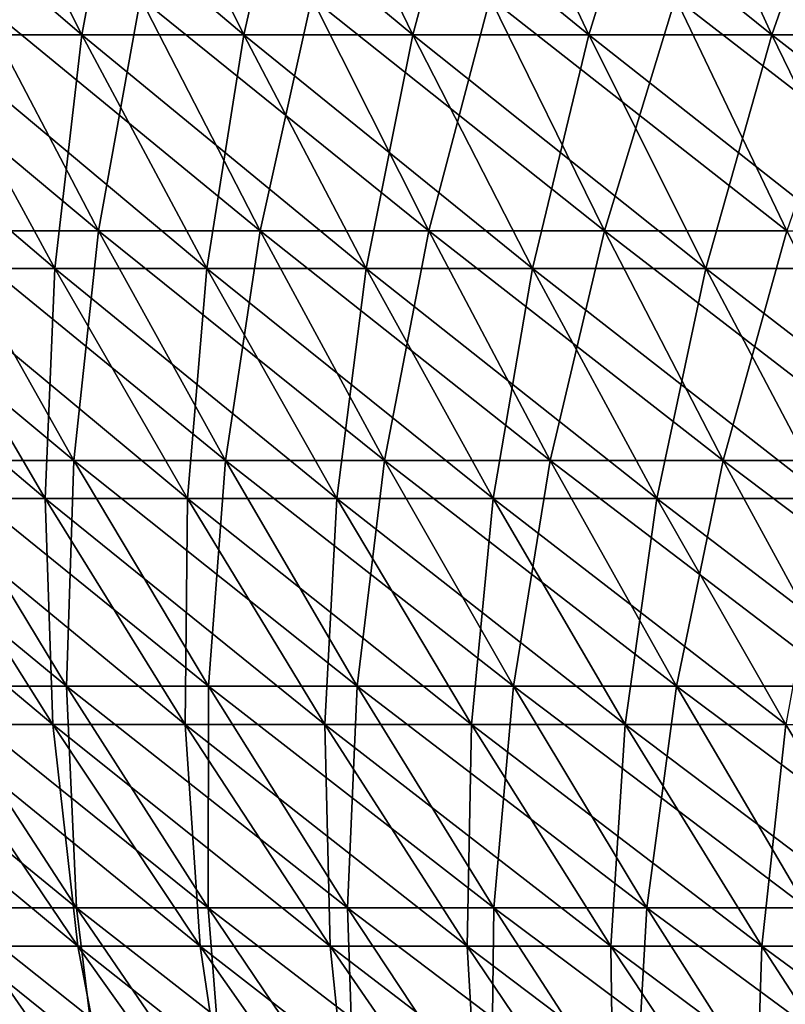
# Model space of a CAD drawing. Header units: millimetres. Extents: x -250 to 250, y 3898 to 4150.
# Tile 62 of 256: x -177 to -159, y 3997 to 4019. Entities that reach past the tile are written whole.
import ezdxf

# ---------------------------------------------------------------- set-up
doc = ezdxf.new("R2010")
doc.units = ezdxf.units.MM
doc.header["$LTSCALE"] = 5.599365
for name, color, linetype in [('2', 7, 'CONTINUOUS'), ('3', 7, 'CONTINUOUS'), ('4', 7, 'CONTINUOUS'), ('5', 7, 'CONTINUOUS')]:
    doc.layers.add(name, color=color, linetype=linetype)

msp = doc.modelspace()

# ---------------------------------------------------------------- linework, layer by layer
at = {"layer": '2', "color": 251, "linetype": 'Continuous', "true_color": 0x504f50}
for points in [[(-175.045, 4014.332, -115.989), (-178.534, 4014.332, -110.543), (-177.811, 4019.611, -117.822), (-175.045, 4014.332, -115.989)], [(-174.098, 4019.611, -123.241), (-175.045, 4014.332, -115.989), (-177.811, 4019.611, -117.822), (-174.098, 4019.611, -123.241)], [(-171.39, 4014.332, -121.324), (-175.045, 4014.332, -115.989), (-174.098, 4019.611, -123.241), (-171.39, 4014.332, -121.324)], [(-170.22, 4019.611, -128.544), (-171.39, 4014.332, -121.324), (-174.098, 4019.611, -123.241), (-170.22, 4019.611, -128.544)], [(-167.572, 4014.332, -126.545), (-171.39, 4014.332, -121.324), (-170.22, 4019.611, -128.544), (-167.572, 4014.332, -126.545)], [(-166.181, 4019.611, -133.725), (-167.572, 4014.332, -126.545), (-170.22, 4019.611, -128.544), (-166.181, 4019.611, -133.725)], [(-163.596, 4014.332, -131.645), (-167.572, 4014.332, -126.545), (-166.181, 4019.611, -133.725), (-163.596, 4014.332, -131.645)], [(-161.984, 4019.611, -138.779), (-163.596, 4014.332, -131.645), (-166.181, 4019.611, -133.725), (-161.984, 4019.611, -138.779)], [(-159.464, 4014.332, -136.621), (-163.596, 4014.332, -131.645), (-161.984, 4019.611, -138.779), (-159.464, 4014.332, -136.621)], [(-157.634, 4019.611, -143.702), (-159.464, 4014.332, -136.621), (-161.984, 4019.611, -138.779), (-157.634, 4019.611, -143.702)], [(-175.602, 4009.137, -108.728), (-178.867, 4009.137, -103.269), (-178.534, 4014.332, -110.543), (-175.602, 4009.137, -108.728)], [(-175.045, 4014.332, -115.989), (-175.602, 4009.137, -108.728), (-178.534, 4014.332, -110.543), (-175.045, 4014.332, -115.989)], [(-172.17, 4009.137, -114.084), (-175.602, 4009.137, -108.728), (-175.045, 4014.332, -115.989), (-172.17, 4009.137, -114.084)], [(-171.39, 4014.332, -121.324), (-172.17, 4009.137, -114.084), (-175.045, 4014.332, -115.989), (-171.39, 4014.332, -121.324)], [(-168.575, 4009.137, -119.332), (-172.17, 4009.137, -114.084), (-171.39, 4014.332, -121.324), (-168.575, 4009.137, -119.332)], [(-167.572, 4014.332, -126.545), (-168.575, 4009.137, -119.332), (-171.39, 4014.332, -121.324), (-167.572, 4014.332, -126.545)], [(-164.82, 4009.137, -124.467), (-168.575, 4009.137, -119.332), (-167.572, 4014.332, -126.545), (-164.82, 4009.137, -124.467)], [(-163.596, 4014.332, -131.645), (-164.82, 4009.137, -124.467), (-167.572, 4014.332, -126.545), (-163.596, 4014.332, -131.645)], [(-160.909, 4009.137, -129.483), (-164.82, 4009.137, -124.467), (-163.596, 4014.332, -131.645), (-160.909, 4009.137, -129.483)], [(-159.464, 4014.332, -136.621), (-160.909, 4009.137, -129.483), (-163.596, 4014.332, -131.645), (-159.464, 4014.332, -136.621)], [(-156.845, 4009.137, -134.377), (-160.909, 4009.137, -129.483), (-159.464, 4014.332, -136.621), (-156.845, 4009.137, -134.377)], [(-175.769, 4004.03, -101.48), (-178.81, 4004.03, -96.019), (-178.867, 4009.137, -103.269), (-175.769, 4004.03, -101.48)], [(-175.602, 4009.137, -108.728), (-175.769, 4004.03, -101.48), (-178.867, 4009.137, -103.269), (-175.602, 4009.137, -108.728)], [(-172.56, 4004.03, -106.845), (-175.769, 4004.03, -101.48), (-175.602, 4009.137, -108.728), (-172.56, 4004.03, -106.845)], [(-172.17, 4009.137, -114.084), (-172.56, 4004.03, -106.845), (-175.602, 4009.137, -108.728), (-172.17, 4009.137, -114.084)], [(-169.188, 4004.03, -112.108), (-172.56, 4004.03, -106.845), (-172.17, 4009.137, -114.084), (-169.188, 4004.03, -112.108)], [(-168.575, 4009.137, -119.332), (-169.188, 4004.03, -112.108), (-172.17, 4009.137, -114.084), (-168.575, 4009.137, -119.332)], [(-165.655, 4004.03, -117.265), (-169.188, 4004.03, -112.108), (-168.575, 4009.137, -119.332), (-165.655, 4004.03, -117.265)], [(-164.82, 4009.137, -124.467), (-165.655, 4004.03, -117.265), (-168.575, 4009.137, -119.332), (-164.82, 4009.137, -124.467)], [(-161.966, 4004.03, -122.311), (-165.655, 4004.03, -117.265), (-164.82, 4009.137, -124.467), (-161.966, 4004.03, -122.311)], [(-160.909, 4009.137, -129.483), (-161.966, 4004.03, -122.311), (-164.82, 4009.137, -124.467), (-160.909, 4009.137, -129.483)], [(-158.122, 4004.03, -127.241), (-161.966, 4004.03, -122.311), (-160.909, 4009.137, -129.483), (-158.122, 4004.03, -127.241)], [(-156.845, 4009.137, -134.377), (-158.122, 4004.03, -127.241), (-160.909, 4009.137, -129.483), (-156.845, 4009.137, -134.377)], [(-175.548, 3999.014, -94.267), (-178.367, 3999.014, -88.816), (-178.81, 4004.03, -96.019), (-175.548, 3999.014, -94.267)], [(-175.769, 4004.03, -101.48), (-175.548, 3999.014, -94.267), (-178.81, 4004.03, -96.019), (-175.769, 4004.03, -101.48)], [(-172.561, 3999.014, -99.628), (-175.548, 3999.014, -94.267), (-175.769, 4004.03, -101.48), (-172.561, 3999.014, -99.628)], [(-172.56, 4004.03, -106.845), (-172.561, 3999.014, -99.628), (-175.769, 4004.03, -101.48), (-172.56, 4004.03, -106.845)], [(-169.412, 3999.014, -104.895), (-172.561, 3999.014, -99.628), (-172.56, 4004.03, -106.845), (-169.412, 3999.014, -104.895)], [(-169.188, 4004.03, -112.108), (-169.412, 3999.014, -104.895), (-172.56, 4004.03, -106.845), (-169.188, 4004.03, -112.108)], [(-166.101, 3999.014, -110.062), (-169.412, 3999.014, -104.895), (-169.188, 4004.03, -112.108), (-166.101, 3999.014, -110.062)], [(-165.655, 4004.03, -117.265), (-166.101, 3999.014, -110.062), (-169.188, 4004.03, -112.108), (-165.655, 4004.03, -117.265)], [(-162.633, 3999.014, -115.125), (-166.101, 3999.014, -110.062), (-165.655, 4004.03, -117.265), (-162.633, 3999.014, -115.125)], [(-161.966, 4004.03, -122.311), (-162.633, 3999.014, -115.125), (-165.655, 4004.03, -117.265), (-161.966, 4004.03, -122.311)], [(-159.01, 3999.014, -120.079), (-162.633, 3999.014, -115.125), (-161.966, 4004.03, -122.311), (-159.01, 3999.014, -120.079)], [(-158.122, 4004.03, -127.241), (-159.01, 3999.014, -120.079), (-161.966, 4004.03, -122.311), (-158.122, 4004.03, -127.241)], [(-174.941, 3994.092, -87.11), (-177.541, 3994.092, -81.682), (-178.367, 3999.014, -88.816), (-174.941, 3994.092, -87.11)], [(-175.548, 3999.014, -94.267), (-174.941, 3994.092, -87.11), (-178.367, 3999.014, -88.816), (-175.548, 3999.014, -94.267)], [(-172.176, 3994.092, -92.456), (-174.941, 3994.092, -87.11), (-175.548, 3999.014, -94.267), (-172.176, 3994.092, -92.456)], [(-172.561, 3999.014, -99.628), (-172.176, 3994.092, -92.456), (-175.548, 3999.014, -94.267), (-172.561, 3999.014, -99.628)], [(-169.247, 3994.092, -97.715), (-172.176, 3994.092, -92.456), (-172.561, 3999.014, -99.628), (-169.247, 3994.092, -97.715)], [(-169.412, 3999.014, -104.895), (-169.247, 3994.092, -97.715), (-172.561, 3999.014, -99.628), (-169.412, 3999.014, -104.895)], [(-166.158, 3994.092, -102.88), (-169.247, 3994.092, -97.715), (-169.412, 3999.014, -104.895), (-166.158, 3994.092, -102.88)], [(-166.101, 3999.014, -110.062), (-166.158, 3994.092, -102.88), (-169.412, 3999.014, -104.895), (-166.101, 3999.014, -110.062)], [(-162.91, 3994.092, -107.948), (-166.158, 3994.092, -102.88), (-166.101, 3999.014, -110.062), (-162.91, 3994.092, -107.948)], [(-162.633, 3999.014, -115.125), (-162.91, 3994.092, -107.948), (-166.101, 3999.014, -110.062), (-162.633, 3999.014, -115.125)], [(-159.509, 3994.092, -112.914), (-162.91, 3994.092, -107.948), (-162.633, 3999.014, -115.125), (-159.509, 3994.092, -112.914)], [(-159.01, 3999.014, -120.079), (-159.509, 3994.092, -112.914), (-162.633, 3999.014, -115.125), (-159.01, 3999.014, -120.079)], [(-155.956, 3994.092, -117.773), (-159.509, 3994.092, -112.914), (-159.01, 3999.014, -120.079), (-155.956, 3994.092, -117.773)]]:
    msp.add_3dface(points, dxfattribs=at)
at = {"layer": '3', "color": 251, "linetype": 'Continuous', "true_color": 0x504f50}
for points in [[(-178.534, 4014.332, 110.543), (-175.045, 4014.332, 115.989), (-181.355, 4019.611, 112.29), (-178.534, 4014.332, 110.543)], [(-181.355, 4019.611, 112.29), (-175.045, 4014.332, 115.989), (-177.811, 4019.611, 117.822), (-181.355, 4019.611, 112.29)], [(-175.045, 4014.332, 115.989), (-171.39, 4014.332, 121.324), (-177.811, 4019.611, 117.822), (-175.045, 4014.332, 115.989)], [(-177.811, 4019.611, 117.822), (-171.39, 4014.332, 121.324), (-174.098, 4019.611, 123.241), (-177.811, 4019.611, 117.822)], [(-171.39, 4014.332, 121.324), (-167.572, 4014.332, 126.545), (-174.098, 4019.611, 123.241), (-171.39, 4014.332, 121.324)], [(-174.098, 4019.611, 123.241), (-167.572, 4014.332, 126.545), (-170.22, 4019.611, 128.544), (-174.098, 4019.611, 123.241)], [(-167.572, 4014.332, 126.545), (-163.596, 4014.332, 131.645), (-170.22, 4019.611, 128.544), (-167.572, 4014.332, 126.545)], [(-170.22, 4019.611, 128.544), (-163.596, 4014.332, 131.645), (-166.181, 4019.611, 133.725), (-170.22, 4019.611, 128.544)], [(-163.596, 4014.332, 131.645), (-159.464, 4014.332, 136.621), (-166.181, 4019.611, 133.725), (-163.596, 4014.332, 131.645)], [(-166.181, 4019.611, 133.725), (-159.464, 4014.332, 136.621), (-161.984, 4019.611, 138.779), (-166.181, 4019.611, 133.725)], [(-159.464, 4014.332, 136.621), (-155.181, 4014.332, 141.467), (-161.984, 4019.611, 138.779), (-159.464, 4014.332, 136.621)], [(-161.984, 4019.611, 138.779), (-155.181, 4014.332, 141.467), (-157.634, 4019.611, 143.702), (-161.984, 4019.611, 138.779)], [(-178.867, 4009.137, 103.269), (-175.602, 4009.137, 108.728), (-181.853, 4014.332, 104.993), (-178.867, 4009.137, 103.269)], [(-181.853, 4014.332, 104.993), (-175.602, 4009.137, 108.728), (-178.534, 4014.332, 110.543), (-181.853, 4014.332, 104.993)], [(-175.602, 4009.137, 108.728), (-172.17, 4009.137, 114.084), (-178.534, 4014.332, 110.543), (-175.602, 4009.137, 108.728)], [(-178.534, 4014.332, 110.543), (-172.17, 4009.137, 114.084), (-175.045, 4014.332, 115.989), (-178.534, 4014.332, 110.543)], [(-172.17, 4009.137, 114.084), (-168.575, 4009.137, 119.332), (-175.045, 4014.332, 115.989), (-172.17, 4009.137, 114.084)], [(-175.045, 4014.332, 115.989), (-168.575, 4009.137, 119.332), (-171.39, 4014.332, 121.324), (-175.045, 4014.332, 115.989)], [(-168.575, 4009.137, 119.332), (-164.82, 4009.137, 124.467), (-171.39, 4014.332, 121.324), (-168.575, 4009.137, 119.332)], [(-171.39, 4014.332, 121.324), (-164.82, 4009.137, 124.467), (-167.572, 4014.332, 126.545), (-171.39, 4014.332, 121.324)], [(-164.82, 4009.137, 124.467), (-160.909, 4009.137, 129.483), (-167.572, 4014.332, 126.545), (-164.82, 4009.137, 124.467)], [(-167.572, 4014.332, 126.545), (-160.909, 4009.137, 129.483), (-163.596, 4014.332, 131.645), (-167.572, 4014.332, 126.545)], [(-160.909, 4009.137, 129.483), (-156.845, 4009.137, 134.377), (-163.596, 4014.332, 131.645), (-160.909, 4009.137, 129.483)], [(-163.596, 4014.332, 131.645), (-156.845, 4009.137, 134.377), (-159.464, 4014.332, 136.621), (-163.596, 4014.332, 131.645)], [(-178.81, 4004.03, 96.019), (-175.769, 4004.03, 101.48), (-181.962, 4009.137, 97.711), (-178.81, 4004.03, 96.019)], [(-181.962, 4009.137, 97.711), (-175.769, 4004.03, 101.48), (-178.867, 4009.137, 103.269), (-181.962, 4009.137, 97.711)], [(-175.769, 4004.03, 101.48), (-172.56, 4004.03, 106.845), (-178.867, 4009.137, 103.269), (-175.769, 4004.03, 101.48)], [(-178.867, 4009.137, 103.269), (-172.56, 4004.03, 106.845), (-175.602, 4009.137, 108.728), (-178.867, 4009.137, 103.269)], [(-172.56, 4004.03, 106.845), (-169.188, 4004.03, 112.108), (-175.602, 4009.137, 108.728), (-172.56, 4004.03, 106.845)], [(-175.602, 4009.137, 108.728), (-169.188, 4004.03, 112.108), (-172.17, 4009.137, 114.084), (-175.602, 4009.137, 108.728)], [(-169.188, 4004.03, 112.108), (-165.655, 4004.03, 117.265), (-172.17, 4009.137, 114.084), (-169.188, 4004.03, 112.108)], [(-172.17, 4009.137, 114.084), (-165.655, 4004.03, 117.265), (-168.575, 4009.137, 119.332), (-172.17, 4009.137, 114.084)], [(-165.655, 4004.03, 117.265), (-161.966, 4004.03, 122.311), (-168.575, 4009.137, 119.332), (-165.655, 4004.03, 117.265)], [(-168.575, 4009.137, 119.332), (-161.966, 4004.03, 122.311), (-164.82, 4009.137, 124.467), (-168.575, 4009.137, 119.332)], [(-161.966, 4004.03, 122.311), (-158.122, 4004.03, 127.241), (-164.82, 4009.137, 124.467), (-161.966, 4004.03, 122.311)], [(-164.82, 4009.137, 124.467), (-158.122, 4004.03, 127.241), (-160.909, 4009.137, 129.483), (-164.82, 4009.137, 124.467)], [(-158.122, 4004.03, 127.241), (-154.129, 4004.03, 132.05), (-160.909, 4009.137, 129.483), (-158.122, 4004.03, 127.241)], [(-160.909, 4009.137, 129.483), (-154.129, 4004.03, 132.05), (-156.845, 4009.137, 134.377), (-160.909, 4009.137, 129.483)], [(-178.367, 3999.014, 88.816), (-175.548, 3999.014, 94.267), (-181.682, 4004.03, 90.467), (-178.367, 3999.014, 88.816)], [(-181.682, 4004.03, 90.467), (-175.548, 3999.014, 94.267), (-178.81, 4004.03, 96.019), (-181.682, 4004.03, 90.467)], [(-175.548, 3999.014, 94.267), (-172.561, 3999.014, 99.628), (-178.81, 4004.03, 96.019), (-175.548, 3999.014, 94.267)], [(-178.81, 4004.03, 96.019), (-172.561, 3999.014, 99.628), (-175.769, 4004.03, 101.48), (-178.81, 4004.03, 96.019)], [(-172.561, 3999.014, 99.628), (-169.412, 3999.014, 104.895), (-175.769, 4004.03, 101.48), (-172.561, 3999.014, 99.628)], [(-175.769, 4004.03, 101.48), (-169.412, 3999.014, 104.895), (-172.56, 4004.03, 106.845), (-175.769, 4004.03, 101.48)], [(-169.412, 3999.014, 104.895), (-166.101, 3999.014, 110.062), (-172.56, 4004.03, 106.845), (-169.412, 3999.014, 104.895)], [(-172.56, 4004.03, 106.845), (-166.101, 3999.014, 110.062), (-169.188, 4004.03, 112.108), (-172.56, 4004.03, 106.845)], [(-166.101, 3999.014, 110.062), (-162.633, 3999.014, 115.125), (-169.188, 4004.03, 112.108), (-166.101, 3999.014, 110.062)], [(-169.188, 4004.03, 112.108), (-162.633, 3999.014, 115.125), (-165.655, 4004.03, 117.265), (-169.188, 4004.03, 112.108)], [(-162.633, 3999.014, 115.125), (-159.01, 3999.014, 120.079), (-165.655, 4004.03, 117.265), (-162.633, 3999.014, 115.125)], [(-165.655, 4004.03, 117.265), (-159.01, 3999.014, 120.079), (-161.966, 4004.03, 122.311), (-165.655, 4004.03, 117.265)], [(-159.01, 3999.014, 120.079), (-155.237, 3999.014, 124.919), (-161.966, 4004.03, 122.311), (-159.01, 3999.014, 120.079)], [(-161.966, 4004.03, 122.311), (-155.237, 3999.014, 124.919), (-158.122, 4004.03, 127.241), (-161.966, 4004.03, 122.311)], [(-177.541, 3994.092, 81.682), (-174.941, 3994.092, 87.11), (-181.018, 3999.014, 83.281), (-177.541, 3994.092, 81.682)], [(-181.018, 3999.014, 83.281), (-174.941, 3994.092, 87.11), (-178.367, 3999.014, 88.816), (-181.018, 3999.014, 83.281)], [(-174.941, 3994.092, 87.11), (-172.176, 3994.092, 92.456), (-178.367, 3999.014, 88.816), (-174.941, 3994.092, 87.11)], [(-178.367, 3999.014, 88.816), (-172.176, 3994.092, 92.456), (-175.548, 3999.014, 94.267), (-178.367, 3999.014, 88.816)], [(-172.176, 3994.092, 92.456), (-169.247, 3994.092, 97.715), (-175.548, 3999.014, 94.267), (-172.176, 3994.092, 92.456)], [(-175.548, 3999.014, 94.267), (-169.247, 3994.092, 97.715), (-172.561, 3999.014, 99.628), (-175.548, 3999.014, 94.267)], [(-169.247, 3994.092, 97.715), (-166.158, 3994.092, 102.88), (-172.561, 3999.014, 99.628), (-169.247, 3994.092, 97.715)], [(-172.561, 3999.014, 99.628), (-166.158, 3994.092, 102.88), (-169.412, 3999.014, 104.895), (-172.561, 3999.014, 99.628)], [(-166.158, 3994.092, 102.88), (-162.91, 3994.092, 107.948), (-169.412, 3999.014, 104.895), (-166.158, 3994.092, 102.88)], [(-169.412, 3999.014, 104.895), (-162.91, 3994.092, 107.948), (-166.101, 3999.014, 110.062), (-169.412, 3999.014, 104.895)], [(-162.91, 3994.092, 107.948), (-159.509, 3994.092, 112.914), (-166.101, 3999.014, 110.062), (-162.91, 3994.092, 107.948)], [(-166.101, 3999.014, 110.062), (-159.509, 3994.092, 112.914), (-162.633, 3999.014, 115.125), (-166.101, 3999.014, 110.062)], [(-159.509, 3994.092, 112.914), (-155.956, 3994.092, 117.773), (-162.633, 3999.014, 115.125), (-159.509, 3994.092, 112.914)], [(-162.633, 3999.014, 115.125), (-155.956, 3994.092, 117.773), (-159.01, 3999.014, 120.079), (-162.633, 3999.014, 115.125)]]:
    msp.add_3dface(points, dxfattribs=at)
at = {"layer": '4', "color": 155, "linetype": 'Continuous', "true_color": 0x4a708c}
for points in [[(-175.42, 4018.772, 116.237), (-178.916, 4018.772, 110.78), (-178.136, 4024.147, 118.037), (-175.42, 4018.772, 116.237)], [(-174.416, 4024.147, 123.467), (-175.42, 4018.772, 116.237), (-178.136, 4024.147, 118.037), (-174.416, 4024.147, 123.467)], [(-171.757, 4018.772, 121.584), (-175.42, 4018.772, 116.237), (-174.416, 4024.147, 123.467), (-171.757, 4018.772, 121.584)], [(-170.531, 4024.147, 128.779), (-171.757, 4018.772, 121.584), (-174.416, 4024.147, 123.467), (-170.531, 4024.147, 128.779)], [(-167.931, 4018.772, 126.816), (-171.757, 4018.772, 121.584), (-170.531, 4024.147, 128.779), (-167.931, 4018.772, 126.816)], [(-166.485, 4024.147, 133.97), (-167.931, 4018.772, 126.816), (-170.531, 4024.147, 128.779), (-166.485, 4024.147, 133.97)], [(-163.946, 4018.772, 131.927), (-167.931, 4018.772, 126.816), (-166.485, 4024.147, 133.97), (-163.946, 4018.772, 131.927)], [(-162.28, 4024.147, 139.033), (-163.946, 4018.772, 131.927), (-166.485, 4024.147, 133.97), (-162.28, 4024.147, 139.033)], [(-159.806, 4018.772, 136.913), (-163.946, 4018.772, 131.927), (-162.28, 4024.147, 139.033), (-159.806, 4018.772, 136.913)], [(-157.922, 4024.147, 143.965), (-159.806, 4018.772, 136.913), (-162.28, 4024.147, 139.033), (-157.922, 4024.147, 143.965)], [(-155.514, 4018.772, 141.769), (-159.806, 4018.772, 136.913), (-157.922, 4024.147, 143.965), (-155.514, 4018.772, 141.769)], [(-176.031, 4013.481, 108.994), (-179.304, 4013.481, 103.521), (-178.916, 4018.772, 110.78), (-176.031, 4013.481, 108.994)], [(-175.42, 4018.772, 116.237), (-176.031, 4013.481, 108.994), (-178.916, 4018.772, 110.78), (-175.42, 4018.772, 116.237)], [(-172.591, 4013.481, 114.363), (-176.031, 4013.481, 108.994), (-175.42, 4018.772, 116.237), (-172.591, 4013.481, 114.363)], [(-171.757, 4018.772, 121.584), (-172.591, 4013.481, 114.363), (-175.42, 4018.772, 116.237), (-171.757, 4018.772, 121.584)], [(-168.987, 4013.481, 119.624), (-172.591, 4013.481, 114.363), (-171.757, 4018.772, 121.584), (-168.987, 4013.481, 119.624)], [(-167.931, 4018.772, 126.816), (-168.987, 4013.481, 119.624), (-171.757, 4018.772, 121.584), (-167.931, 4018.772, 126.816)], [(-165.223, 4013.481, 124.771), (-168.987, 4013.481, 119.624), (-167.931, 4018.772, 126.816), (-165.223, 4013.481, 124.771)], [(-163.946, 4018.772, 131.927), (-165.223, 4013.481, 124.771), (-167.931, 4018.772, 126.816), (-163.946, 4018.772, 131.927)], [(-161.302, 4013.481, 129.8), (-165.223, 4013.481, 124.771), (-163.946, 4018.772, 131.927), (-161.302, 4013.481, 129.8)], [(-159.806, 4018.772, 136.913), (-161.302, 4013.481, 129.8), (-163.946, 4018.772, 131.927), (-159.806, 4018.772, 136.913)], [(-157.229, 4013.481, 134.705), (-161.302, 4013.481, 129.8), (-159.806, 4018.772, 136.913), (-157.229, 4013.481, 134.705)], [(-155.514, 4018.772, 141.769), (-157.229, 4013.481, 134.705), (-159.806, 4018.772, 136.913), (-155.514, 4018.772, 141.769)], [(-176.25, 4008.277, 101.758), (-179.3, 4008.277, 96.282), (-179.304, 4013.481, 103.521), (-176.25, 4008.277, 101.758)], [(-176.031, 4013.481, 108.994), (-176.25, 4008.277, 101.758), (-179.304, 4013.481, 103.521), (-176.031, 4013.481, 108.994)], [(-173.033, 4008.277, 107.137), (-176.25, 4008.277, 101.758), (-176.031, 4013.481, 108.994), (-173.033, 4008.277, 107.137)], [(-172.591, 4013.481, 114.363), (-173.033, 4008.277, 107.137), (-176.031, 4013.481, 108.994), (-172.591, 4013.481, 114.363)], [(-169.651, 4008.277, 112.415), (-173.033, 4008.277, 107.137), (-172.591, 4013.481, 114.363), (-169.651, 4008.277, 112.415)], [(-168.987, 4013.481, 119.624), (-169.651, 4008.277, 112.415), (-172.591, 4013.481, 114.363), (-168.987, 4013.481, 119.624)], [(-166.109, 4008.277, 117.586), (-169.651, 4008.277, 112.415), (-168.987, 4013.481, 119.624), (-166.109, 4008.277, 117.586)], [(-165.223, 4013.481, 124.771), (-166.109, 4008.277, 117.586), (-168.987, 4013.481, 119.624), (-165.223, 4013.481, 124.771)], [(-162.409, 4008.277, 122.646), (-166.109, 4008.277, 117.586), (-165.223, 4013.481, 124.771), (-162.409, 4008.277, 122.646)], [(-161.302, 4013.481, 129.8), (-162.409, 4008.277, 122.646), (-165.223, 4013.481, 124.771), (-161.302, 4013.481, 129.8)], [(-158.555, 4008.277, 127.589), (-162.409, 4008.277, 122.646), (-161.302, 4013.481, 129.8), (-158.555, 4008.277, 127.589)], [(-157.229, 4013.481, 134.705), (-158.555, 4008.277, 127.589), (-161.302, 4013.481, 129.8), (-157.229, 4013.481, 134.705)], [(-176.078, 4003.165, 94.552), (-178.906, 4003.165, 89.085), (-179.3, 4008.277, 96.282), (-176.078, 4003.165, 94.552)], [(-176.25, 4008.277, 101.758), (-176.078, 4003.165, 94.552), (-179.3, 4008.277, 96.282), (-176.25, 4008.277, 101.758)], [(-173.083, 4003.165, 99.929), (-176.078, 4003.165, 94.552), (-176.25, 4008.277, 101.758), (-173.083, 4003.165, 99.929)], [(-173.033, 4008.277, 107.137), (-173.083, 4003.165, 99.929), (-176.25, 4008.277, 101.758), (-173.033, 4008.277, 107.137)], [(-169.923, 4003.165, 105.212), (-173.083, 4003.165, 99.929), (-173.033, 4008.277, 107.137), (-169.923, 4003.165, 105.212)], [(-169.651, 4008.277, 112.415), (-169.923, 4003.165, 105.212), (-173.033, 4008.277, 107.137), (-169.651, 4008.277, 112.415)], [(-166.603, 4003.165, 110.395), (-169.923, 4003.165, 105.212), (-169.651, 4008.277, 112.415), (-166.603, 4003.165, 110.395)], [(-166.109, 4008.277, 117.586), (-166.603, 4003.165, 110.395), (-169.651, 4008.277, 112.415), (-166.109, 4008.277, 117.586)], [(-163.124, 4003.165, 115.473), (-166.603, 4003.165, 110.395), (-166.109, 4008.277, 117.586), (-163.124, 4003.165, 115.473)], [(-162.409, 4008.277, 122.646), (-163.124, 4003.165, 115.473), (-166.109, 4008.277, 117.586), (-162.409, 4008.277, 122.646)], [(-159.491, 4003.165, 120.442), (-163.124, 4003.165, 115.473), (-162.409, 4008.277, 122.646), (-159.491, 4003.165, 120.442)], [(-158.555, 4008.277, 127.589), (-159.491, 4003.165, 120.442), (-162.409, 4008.277, 122.646), (-158.555, 4008.277, 127.589)], [(-175.517, 3998.147, 87.397), (-178.126, 3998.147, 81.951), (-178.906, 4003.165, 89.085), (-175.517, 3998.147, 87.397)], [(-176.078, 4003.165, 94.552), (-175.517, 3998.147, 87.397), (-178.906, 4003.165, 89.085), (-176.078, 4003.165, 94.552)], [(-172.743, 3998.147, 92.761), (-175.517, 3998.147, 87.397), (-176.078, 4003.165, 94.552), (-172.743, 3998.147, 92.761)], [(-173.083, 4003.165, 99.929), (-172.743, 3998.147, 92.761), (-176.078, 4003.165, 94.552), (-173.083, 4003.165, 99.929)], [(-169.804, 3998.147, 98.037), (-172.743, 3998.147, 92.761), (-173.083, 4003.165, 99.929), (-169.804, 3998.147, 98.037)], [(-169.923, 4003.165, 105.212), (-169.804, 3998.147, 98.037), (-173.083, 4003.165, 99.929), (-169.923, 4003.165, 105.212)], [(-166.705, 3998.147, 103.219), (-169.804, 3998.147, 98.037), (-169.923, 4003.165, 105.212), (-166.705, 3998.147, 103.219)], [(-166.603, 4003.165, 110.395), (-166.705, 3998.147, 103.219), (-169.923, 4003.165, 105.212), (-166.603, 4003.165, 110.395)], [(-163.447, 3998.147, 108.304), (-166.705, 3998.147, 103.219), (-166.603, 4003.165, 110.395), (-163.447, 3998.147, 108.304)], [(-163.124, 4003.165, 115.473), (-163.447, 3998.147, 108.304), (-166.603, 4003.165, 110.395), (-163.124, 4003.165, 115.473)], [(-160.034, 3998.147, 113.286), (-163.447, 3998.147, 108.304), (-163.124, 4003.165, 115.473), (-160.034, 3998.147, 113.286)], [(-159.491, 4003.165, 120.442), (-160.034, 3998.147, 113.286), (-163.124, 4003.165, 115.473), (-159.491, 4003.165, 120.442)], [(-156.47, 3998.147, 118.16), (-160.034, 3998.147, 113.286), (-159.491, 4003.165, 120.442), (-156.47, 3998.147, 118.16)], [(-174.572, 3993.226, 80.316), (-176.963, 3993.226, 74.902), (-178.126, 3998.147, 81.951), (-174.572, 3993.226, 80.316)], [(-175.517, 3998.147, 87.397), (-174.572, 3993.226, 80.316), (-178.126, 3998.147, 81.951), (-175.517, 3998.147, 87.397)], [(-172.016, 3993.226, 85.654), (-174.572, 3993.226, 80.316), (-175.517, 3998.147, 87.397), (-172.016, 3993.226, 85.654)], [(-172.743, 3998.147, 92.761), (-172.016, 3993.226, 85.654), (-175.517, 3998.147, 87.397), (-172.743, 3998.147, 92.761)], [(-169.297, 3993.226, 90.91), (-172.016, 3993.226, 85.654), (-172.743, 3998.147, 92.761), (-169.297, 3993.226, 90.91)], [(-169.804, 3998.147, 98.037), (-169.297, 3993.226, 90.91), (-172.743, 3998.147, 92.761), (-169.804, 3998.147, 98.037)], [(-166.417, 3993.226, 96.081), (-169.297, 3993.226, 90.91), (-169.804, 3998.147, 98.037), (-166.417, 3993.226, 96.081)], [(-166.705, 3998.147, 103.219), (-166.417, 3993.226, 96.081), (-169.804, 3998.147, 98.037), (-166.705, 3998.147, 103.219)], [(-163.379, 3993.226, 101.16), (-166.417, 3993.226, 96.081), (-166.705, 3998.147, 103.219), (-163.379, 3993.226, 101.16)], [(-163.447, 3998.147, 108.304), (-163.379, 3993.226, 101.16), (-166.705, 3998.147, 103.219), (-163.447, 3998.147, 108.304)], [(-160.186, 3993.226, 106.143), (-163.379, 3993.226, 101.16), (-163.447, 3998.147, 108.304), (-160.186, 3993.226, 106.143)], [(-160.034, 3998.147, 113.286), (-160.186, 3993.226, 106.143), (-163.447, 3998.147, 108.304), (-160.034, 3998.147, 113.286)], [(-156.842, 3993.226, 111.026), (-160.186, 3993.226, 106.143), (-160.034, 3998.147, 113.286), (-156.842, 3993.226, 111.026)], [(-156.47, 3998.147, 118.16), (-156.842, 3993.226, 111.026), (-160.034, 3998.147, 113.286), (-156.47, 3998.147, 118.16)]]:
    msp.add_3dface(points, dxfattribs=at)
at = {"layer": '5', "color": 155, "linetype": 'Continuous', "true_color": 0x4a708c}
for points in [[(-178.916, 4018.772, -110.78), (-175.42, 4018.772, -116.237), (-181.686, 4024.147, -112.495), (-178.916, 4018.772, -110.78)], [(-181.686, 4024.147, -112.495), (-175.42, 4018.772, -116.237), (-178.136, 4024.147, -118.037), (-181.686, 4024.147, -112.495)], [(-175.42, 4018.772, -116.237), (-171.757, 4018.772, -121.584), (-178.136, 4024.147, -118.037), (-175.42, 4018.772, -116.237)], [(-178.136, 4024.147, -118.037), (-171.757, 4018.772, -121.584), (-174.416, 4024.147, -123.467), (-178.136, 4024.147, -118.037)], [(-171.757, 4018.772, -121.584), (-167.931, 4018.772, -126.816), (-174.416, 4024.147, -123.467), (-171.757, 4018.772, -121.584)], [(-174.416, 4024.147, -123.467), (-167.931, 4018.772, -126.816), (-170.531, 4024.147, -128.779), (-174.416, 4024.147, -123.467)], [(-167.931, 4018.772, -126.816), (-163.946, 4018.772, -131.927), (-170.531, 4024.147, -128.779), (-167.931, 4018.772, -126.816)], [(-170.531, 4024.147, -128.779), (-163.946, 4018.772, -131.927), (-166.485, 4024.147, -133.97), (-170.531, 4024.147, -128.779)], [(-163.946, 4018.772, -131.927), (-159.806, 4018.772, -136.913), (-166.485, 4024.147, -133.97), (-163.946, 4018.772, -131.927)], [(-166.485, 4024.147, -133.97), (-159.806, 4018.772, -136.913), (-162.28, 4024.147, -139.033), (-166.485, 4024.147, -133.97)], [(-159.806, 4018.772, -136.913), (-155.514, 4018.772, -141.769), (-162.28, 4024.147, -139.033), (-159.806, 4018.772, -136.913)], [(-162.28, 4024.147, -139.033), (-155.514, 4018.772, -141.769), (-157.922, 4024.147, -143.965), (-162.28, 4024.147, -139.033)], [(-179.304, 4013.481, -103.521), (-176.031, 4013.481, -108.994), (-182.243, 4018.772, -105.218), (-179.304, 4013.481, -103.521)], [(-182.243, 4018.772, -105.218), (-176.031, 4013.481, -108.994), (-178.916, 4018.772, -110.78), (-182.243, 4018.772, -105.218)], [(-176.031, 4013.481, -108.994), (-172.591, 4013.481, -114.363), (-178.916, 4018.772, -110.78), (-176.031, 4013.481, -108.994)], [(-178.916, 4018.772, -110.78), (-172.591, 4013.481, -114.363), (-175.42, 4018.772, -116.237), (-178.916, 4018.772, -110.78)], [(-172.591, 4013.481, -114.363), (-168.987, 4013.481, -119.624), (-175.42, 4018.772, -116.237), (-172.591, 4013.481, -114.363)], [(-175.42, 4018.772, -116.237), (-168.987, 4013.481, -119.624), (-171.757, 4018.772, -121.584), (-175.42, 4018.772, -116.237)], [(-168.987, 4013.481, -119.624), (-165.223, 4013.481, -124.771), (-171.757, 4018.772, -121.584), (-168.987, 4013.481, -119.624)], [(-171.757, 4018.772, -121.584), (-165.223, 4013.481, -124.771), (-167.931, 4018.772, -126.816), (-171.757, 4018.772, -121.584)], [(-165.223, 4013.481, -124.771), (-161.302, 4013.481, -129.8), (-167.931, 4018.772, -126.816), (-165.223, 4013.481, -124.771)], [(-167.931, 4018.772, -126.816), (-161.302, 4013.481, -129.8), (-163.946, 4018.772, -131.927), (-167.931, 4018.772, -126.816)], [(-161.302, 4013.481, -129.8), (-157.229, 4013.481, -134.705), (-163.946, 4018.772, -131.927), (-161.302, 4013.481, -129.8)], [(-163.946, 4018.772, -131.927), (-157.229, 4013.481, -134.705), (-159.806, 4018.772, -136.913), (-163.946, 4018.772, -131.927)], [(-157.229, 4013.481, -134.705), (-153.006, 4013.481, -139.483), (-159.806, 4018.772, -136.913), (-157.229, 4013.481, -134.705)], [(-159.806, 4018.772, -136.913), (-153.006, 4013.481, -139.483), (-155.514, 4018.772, -141.769), (-159.806, 4018.772, -136.913)], [(-179.3, 4008.277, -96.282), (-176.25, 4008.277, -101.758), (-182.407, 4013.481, -97.95), (-179.3, 4008.277, -96.282)], [(-182.407, 4013.481, -97.95), (-176.25, 4008.277, -101.758), (-179.304, 4013.481, -103.521), (-182.407, 4013.481, -97.95)], [(-176.25, 4008.277, -101.758), (-173.033, 4008.277, -107.137), (-179.304, 4013.481, -103.521), (-176.25, 4008.277, -101.758)], [(-179.304, 4013.481, -103.521), (-173.033, 4008.277, -107.137), (-176.031, 4013.481, -108.994), (-179.304, 4013.481, -103.521)], [(-173.033, 4008.277, -107.137), (-169.651, 4008.277, -112.415), (-176.031, 4013.481, -108.994), (-173.033, 4008.277, -107.137)], [(-176.031, 4013.481, -108.994), (-169.651, 4008.277, -112.415), (-172.591, 4013.481, -114.363), (-176.031, 4013.481, -108.994)], [(-169.651, 4008.277, -112.415), (-166.109, 4008.277, -117.586), (-172.591, 4013.481, -114.363), (-169.651, 4008.277, -112.415)], [(-172.591, 4013.481, -114.363), (-166.109, 4008.277, -117.586), (-168.987, 4013.481, -119.624), (-172.591, 4013.481, -114.363)], [(-166.109, 4008.277, -117.586), (-162.409, 4008.277, -122.646), (-168.987, 4013.481, -119.624), (-166.109, 4008.277, -117.586)], [(-168.987, 4013.481, -119.624), (-162.409, 4008.277, -122.646), (-165.223, 4013.481, -124.771), (-168.987, 4013.481, -119.624)], [(-162.409, 4008.277, -122.646), (-158.555, 4008.277, -127.589), (-165.223, 4013.481, -124.771), (-162.409, 4008.277, -122.646)], [(-165.223, 4013.481, -124.771), (-158.555, 4008.277, -127.589), (-161.302, 4013.481, -129.8), (-165.223, 4013.481, -124.771)], [(-158.555, 4008.277, -127.589), (-154.551, 4008.277, -132.411), (-161.302, 4013.481, -129.8), (-158.555, 4008.277, -127.589)], [(-161.302, 4013.481, -129.8), (-154.551, 4008.277, -132.411), (-157.229, 4013.481, -134.705), (-161.302, 4013.481, -129.8)], [(-178.906, 4003.165, -89.085), (-176.078, 4003.165, -94.552), (-182.18, 4008.277, -90.715), (-178.906, 4003.165, -89.085)], [(-182.18, 4008.277, -90.715), (-176.078, 4003.165, -94.552), (-179.3, 4008.277, -96.282), (-182.18, 4008.277, -90.715)], [(-176.078, 4003.165, -94.552), (-173.083, 4003.165, -99.929), (-179.3, 4008.277, -96.282), (-176.078, 4003.165, -94.552)], [(-179.3, 4008.277, -96.282), (-173.083, 4003.165, -99.929), (-176.25, 4008.277, -101.758), (-179.3, 4008.277, -96.282)], [(-173.083, 4003.165, -99.929), (-169.923, 4003.165, -105.212), (-176.25, 4008.277, -101.758), (-173.083, 4003.165, -99.929)], [(-176.25, 4008.277, -101.758), (-169.923, 4003.165, -105.212), (-173.033, 4008.277, -107.137), (-176.25, 4008.277, -101.758)], [(-169.923, 4003.165, -105.212), (-166.603, 4003.165, -110.395), (-173.033, 4008.277, -107.137), (-169.923, 4003.165, -105.212)], [(-173.033, 4008.277, -107.137), (-166.603, 4003.165, -110.395), (-169.651, 4008.277, -112.415), (-173.033, 4008.277, -107.137)], [(-166.603, 4003.165, -110.395), (-163.124, 4003.165, -115.473), (-169.651, 4008.277, -112.415), (-166.603, 4003.165, -110.395)], [(-169.651, 4008.277, -112.415), (-163.124, 4003.165, -115.473), (-166.109, 4008.277, -117.586), (-169.651, 4008.277, -112.415)], [(-163.124, 4003.165, -115.473), (-159.491, 4003.165, -120.442), (-166.109, 4008.277, -117.586), (-163.124, 4003.165, -115.473)], [(-166.109, 4008.277, -117.586), (-159.491, 4003.165, -120.442), (-162.409, 4008.277, -122.646), (-166.109, 4008.277, -117.586)], [(-159.491, 4003.165, -120.442), (-155.706, 4003.165, -125.296), (-162.409, 4008.277, -122.646), (-159.491, 4003.165, -120.442)], [(-162.409, 4008.277, -122.646), (-155.706, 4003.165, -125.296), (-158.555, 4008.277, -127.589), (-162.409, 4008.277, -122.646)], [(-178.126, 3998.147, -81.951), (-175.517, 3998.147, -87.397), (-181.565, 4003.165, -83.533), (-178.126, 3998.147, -81.951)], [(-181.565, 4003.165, -83.533), (-175.517, 3998.147, -87.397), (-178.906, 4003.165, -89.085), (-181.565, 4003.165, -83.533)], [(-175.517, 3998.147, -87.397), (-172.743, 3998.147, -92.761), (-178.906, 4003.165, -89.085), (-175.517, 3998.147, -87.397)], [(-178.906, 4003.165, -89.085), (-172.743, 3998.147, -92.761), (-176.078, 4003.165, -94.552), (-178.906, 4003.165, -89.085)], [(-172.743, 3998.147, -92.761), (-169.804, 3998.147, -98.037), (-176.078, 4003.165, -94.552), (-172.743, 3998.147, -92.761)], [(-176.078, 4003.165, -94.552), (-169.804, 3998.147, -98.037), (-173.083, 4003.165, -99.929), (-176.078, 4003.165, -94.552)], [(-169.804, 3998.147, -98.037), (-166.705, 3998.147, -103.219), (-173.083, 4003.165, -99.929), (-169.804, 3998.147, -98.037)], [(-173.083, 4003.165, -99.929), (-166.705, 3998.147, -103.219), (-169.923, 4003.165, -105.212), (-173.083, 4003.165, -99.929)], [(-166.705, 3998.147, -103.219), (-163.447, 3998.147, -108.304), (-169.923, 4003.165, -105.212), (-166.705, 3998.147, -103.219)], [(-169.923, 4003.165, -105.212), (-163.447, 3998.147, -108.304), (-166.603, 4003.165, -110.395), (-169.923, 4003.165, -105.212)], [(-163.447, 3998.147, -108.304), (-160.034, 3998.147, -113.286), (-166.603, 4003.165, -110.395), (-163.447, 3998.147, -108.304)], [(-166.603, 4003.165, -110.395), (-160.034, 3998.147, -113.286), (-163.124, 4003.165, -115.473), (-166.603, 4003.165, -110.395)], [(-160.034, 3998.147, -113.286), (-156.47, 3998.147, -118.16), (-163.124, 4003.165, -115.473), (-160.034, 3998.147, -113.286)], [(-163.124, 4003.165, -115.473), (-156.47, 3998.147, -118.16), (-159.491, 4003.165, -120.442), (-163.124, 4003.165, -115.473)], [(-176.963, 3993.226, -74.902), (-174.572, 3993.226, -80.316), (-180.565, 3998.147, -76.427), (-176.963, 3993.226, -74.902)], [(-180.565, 3998.147, -76.427), (-174.572, 3993.226, -80.316), (-178.126, 3998.147, -81.951), (-180.565, 3998.147, -76.427)], [(-174.572, 3993.226, -80.316), (-172.016, 3993.226, -85.654), (-178.126, 3998.147, -81.951), (-174.572, 3993.226, -80.316)], [(-178.126, 3998.147, -81.951), (-172.016, 3993.226, -85.654), (-175.517, 3998.147, -87.397), (-178.126, 3998.147, -81.951)], [(-172.016, 3993.226, -85.654), (-169.297, 3993.226, -90.91), (-175.517, 3998.147, -87.397), (-172.016, 3993.226, -85.654)], [(-175.517, 3998.147, -87.397), (-169.297, 3993.226, -90.91), (-172.743, 3998.147, -92.761), (-175.517, 3998.147, -87.397)], [(-169.297, 3993.226, -90.91), (-166.417, 3993.226, -96.081), (-172.743, 3998.147, -92.761), (-169.297, 3993.226, -90.91)], [(-172.743, 3998.147, -92.761), (-166.417, 3993.226, -96.081), (-169.804, 3998.147, -98.037), (-172.743, 3998.147, -92.761)], [(-166.417, 3993.226, -96.081), (-163.379, 3993.226, -101.16), (-169.804, 3998.147, -98.037), (-166.417, 3993.226, -96.081)], [(-169.804, 3998.147, -98.037), (-163.379, 3993.226, -101.16), (-166.705, 3998.147, -103.219), (-169.804, 3998.147, -98.037)], [(-163.379, 3993.226, -101.16), (-160.186, 3993.226, -106.143), (-166.705, 3998.147, -103.219), (-163.379, 3993.226, -101.16)], [(-166.705, 3998.147, -103.219), (-160.186, 3993.226, -106.143), (-163.447, 3998.147, -108.304), (-166.705, 3998.147, -103.219)], [(-160.186, 3993.226, -106.143), (-156.842, 3993.226, -111.026), (-163.447, 3998.147, -108.304), (-160.186, 3993.226, -106.143)], [(-163.447, 3998.147, -108.304), (-156.842, 3993.226, -111.026), (-160.034, 3998.147, -113.286), (-163.447, 3998.147, -108.304)], [(-156.842, 3993.226, -111.026), (-153.348, 3993.226, -115.803), (-160.034, 3998.147, -113.286), (-156.842, 3993.226, -111.026)], [(-160.034, 3998.147, -113.286), (-153.348, 3993.226, -115.803), (-156.47, 3998.147, -118.16), (-160.034, 3998.147, -113.286)]]:
    msp.add_3dface(points, dxfattribs=at)

doc.saveas('drawing.dxf')
